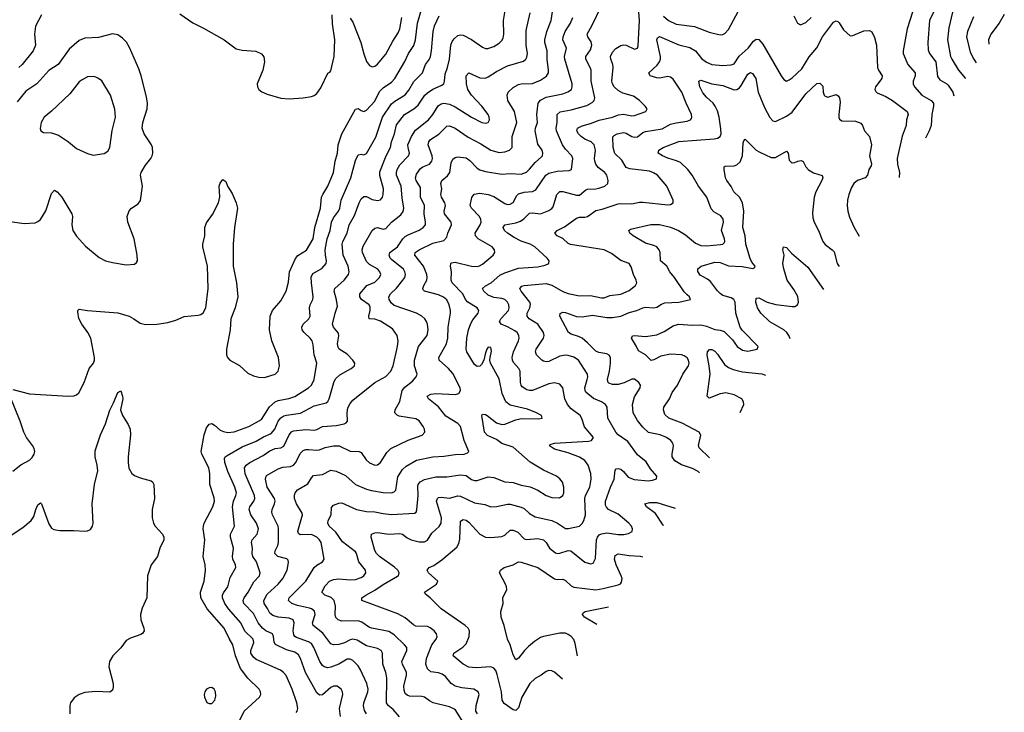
# Model space of a CAD drawing. Header units: inches. Extents: x 1308439 to 1441336, y 959892 to 1036309.
# Tile 13 of 167: x 1351839 to 1358966, y 971321 to 976335. Entities that reach past the tile are written whole.
import ezdxf

# ---------------------------------------------------------------- set-up
doc = ezdxf.new("R2010")
doc.units = ezdxf.units.IN
doc.header["$MEASUREMENT"] = 0
doc.layers.add('B3957', color=7, linetype='Continuous')

msp = doc.modelspace()

# ---------------------------------------------------------------- linework, layer by layer
at = {"layer": 'B3957', "color": 6}
for points, elevation in [([(1358502.6, 976490), (1358423.9, 976330), (1358412.4, 976170), (1358416.4, 976116.4), (1358424.7, 976090), (1358471.7, 976030), (1358484, 975924), (1358500.8, 975900.8), (1358550, 975871.8), (1358560.1, 975860.1), (1358592.7, 975810), (1358602.3, 975784.2)], 2700), ([(1351790, 973657.7), (1351910, 973627.8), (1352190, 973610.1), (1352230, 973612.3), (1352250, 973620.1), (1352265.8, 973634.2), (1352304.8, 973710), (1352341, 973810), (1352371.7, 973850), (1352379.1, 973870), (1352379.5, 973890), (1352354.2, 974030), (1352331.8, 974070), (1352288.4, 974130), (1352267.6, 974172.4), (1352258.4, 974221.6), (1352259.1, 974230), (1352270, 974240.5), (1352330.6, 974230.6), (1352550, 974212.9), (1352630, 974188.8), (1352666, 974170), (1352710, 974137.6), (1352750, 974128.8), (1352830.7, 974130.7), (1352910, 974142.4), (1352970, 974160.1), (1353030, 974185.6), (1353130, 974197.1), (1353150, 974201.7), (1353167.3, 974212.7), (1353185.8, 974250), (1353201.9, 974390), (1353197.5, 974550), (1353164.5, 974690), (1353163.9, 974710), (1353177.8, 974770), (1353179.1, 974830), (1353190, 974864.9), (1353234.4, 974925.6), (1353277.7, 975010), (1353286.8, 975053.2), (1353283.5, 975130), (1353290, 975150.8), (1353310, 975178), (1353330, 975164.9), (1353343.2, 975130), (1353376, 975076), (1353404.7, 975010), (1353414.3, 974970), (1353393.4, 974830), (1353383.5, 974710), (1353385, 974550), (1353409, 974430), (1353417.8, 974330), (1353397.6, 974250), (1353368.2, 974170), (1353362.1, 974090), (1353334.8, 973950), (1353335.2, 973910), (1353343.2, 973890), (1353359.5, 973870), (1353430, 973831.8), (1353490, 973777.1), (1353530, 973757.6), (1353570, 973746.4), (1353610, 973746), (1353686.9, 973770), (1353709.8, 973790), (1353718.4, 973830), (1353711.4, 973890), (1353664.6, 974010), (1353647.4, 974090), (1353651.2, 974190), (1353669.2, 974230.8), (1353730, 974300.4), (1353768, 974370), (1353783.9, 974436.1), (1353791.9, 974510), (1353834.2, 974605.8), (1353852.4, 974627.6), (1353913.8, 974666.2), (1353961.9, 974750), (1353975.7, 974830), (1354015.2, 974970), (1354024.5, 975050), (1354032.4, 975070), (1354070.3, 975130), (1354110.7, 975230), (1354122.8, 975310), (1354138.3, 975370), (1354143.3, 975430), (1354169.8, 975510), (1354270, 975688.6), (1354290, 975691.4), (1354310, 975676.9), (1354330, 975671.7), (1354350, 975679.3), (1354410, 975745), (1354443.5, 975816.5), (1354470, 975841.9), (1354530, 975883.6), (1354554.5, 975910), (1354627.1, 976032.9), (1354653.4, 976090), (1354692.5, 976147.5), (1354703.7, 976190), (1354719.4, 976310), (1354748.2, 976410)], 3300), ([(1353839.1, 971320.9), (1353847.5, 971330), (1353852.2, 971347.8), (1353844.6, 971390), (1353810, 971489.4), (1353767, 971587), (1353749.4, 971609.4), (1353726.3, 971626.3), (1353550, 971703.7), (1353530, 971719.5), (1353513, 971750), (1353512.1, 971770), (1353534, 971826), (1353529.8, 971850), (1353467.9, 971907.9), (1353439.1, 971970), (1353349.4, 972070), (1353323.8, 972110), (1353307.2, 972150), (1353307.5, 972170), (1353314.7, 972185.3), (1353345.9, 972230), (1353361.8, 972298.2), (1353403.9, 972370), (1353401.8, 972390), (1353382.4, 972430), (1353379.3, 972450), (1353387.1, 972510), (1353364.9, 972590), (1353363.6, 972610), (1353392.6, 972670), (1353378.3, 972810), (1353385.2, 972850), (1353404.3, 972890), (1353408.2, 972910), (1353396.8, 972950), (1353344.3, 973064.3), (1353322.8, 973130), (1353321.8, 973158.2), (1353326, 973170), (1353339.8, 973180.2), (1353450, 973243.5), (1353550, 973284.3), (1353604, 973316), (1353659.4, 973340.6), (1353684.5, 973370), (1353710.8, 973430), (1353730, 973452.5), (1353750, 973466.6), (1353770, 973473.2), (1353872.2, 973487.8), (1353970, 973539.7), (1354057.3, 973562.7), (1354068.4, 973571.6), (1354078.5, 973590), (1354113.9, 973710), (1354125.6, 973734.4), (1354156.6, 973763.4), (1354238.8, 973810), (1354261.8, 973830), (1354265.3, 973850), (1354249.6, 973870), (1354210, 973913.4), (1354152.5, 973950), (1354143.5, 973963.5), (1354139.3, 973990), (1354147.9, 974047.9), (1354145.3, 974065.3), (1354110.6, 974110), (1354104, 974130), (1354121.4, 974210), (1354138.1, 974261.9), (1354132.2, 974307.8), (1354114.7, 974370), (1354119, 974390), (1354187.7, 974450), (1354217.8, 974490), (1354222.8, 974510), (1354215.7, 974550), (1354181, 974630), (1354173.1, 974710), (1354177.7, 974730), (1354209.3, 974790), (1354222.9, 974850), (1354261.9, 974918.1), (1354295.4, 975010), (1354310, 975038.2), (1354330, 975055.9), (1354350, 975055), (1354390, 975033.8), (1354430, 975025.9), (1354450, 975031.2), (1354464.2, 975050), (1354470.7, 975070), (1354472.7, 975110), (1354446.3, 975206.3), (1354446.1, 975233.9), (1354490.8, 975350), (1354524, 975410), (1354530.3, 975450), (1354552.3, 975510), (1354567, 975573), (1354623.2, 975650), (1354690.8, 975689.2), (1354723.1, 975716.9), (1354772, 975788), (1354790, 975806.7), (1354830, 975832.3), (1354890, 975858.5), (1354907.9, 975872.1), (1354914.1, 975890), (1354918.1, 975941.9), (1354936.3, 975990), (1354951, 976050), (1354960.6, 976150), (1354970, 976176.8), (1354983, 976197), (1355010, 976219.8), (1355030, 976225), (1355050, 976222.5), (1355110, 976190.7), (1355190, 976136.7), (1355210, 976127.7), (1355227, 976127), (1355270, 976141.4), (1355310, 976164.3), (1355330, 976183.5), (1355339.3, 976200.7), (1355344.4, 976230), (1355341.7, 976330), (1355357.9, 976430)], 3100), ([(1354350, 971309.2), (1354334.9, 971334.9), (1354327.8, 971367.8), (1354330.1, 971390), (1354359.9, 971470), (1354361.6, 971490), (1354350.7, 971530), (1354306.9, 971630), (1354290, 971659), (1354250, 971697), (1354230, 971705.9), (1354210, 971705.8), (1354150, 971670.5), (1354090, 971647.5), (1354070, 971643.2), (1354042.7, 971650), (1354030, 971659.5), (1354010.2, 971690.2), (1353968.4, 971790), (1353950, 971818.5), (1353930, 971832.5), (1353843.1, 971863.1), (1353830.4, 971870.4), (1353822, 971882), (1353817.4, 971910), (1353826.2, 971970), (1353818.6, 971990), (1353790, 972003.5), (1353710, 972009.6), (1353670, 972021), (1353650, 972038.8), (1353633.6, 972073.6), (1353609.3, 972110), (1353606.7, 972130), (1353630, 972177.4), (1353710.7, 972250), (1353742.9, 972290), (1353773.8, 972350), (1353785.3, 972405.3), (1353781.8, 972421.8), (1353773.6, 972433.6), (1353708.1, 972448.1), (1353684.5, 972470), (1353687.1, 972490), (1353707.9, 972530), (1353712.8, 972550), (1353713, 972650), (1353709, 972670), (1353667.8, 972750), (1353664.3, 972770), (1353666.1, 972790), (1353683.8, 972830), (1353687.7, 972850), (1353682, 972870), (1353630.1, 972950), (1353618.2, 973010), (1353621.9, 973030), (1353630, 973039), (1353710, 973083.7), (1353744.4, 973095.6), (1353799.8, 973100.2), (1353821.8, 973110), (1353838, 973130), (1353870, 973195.8), (1353890, 973216.5), (1353910, 973223.9), (1353930, 973224.8), (1353990, 973218.1), (1354010, 973221.1), (1354050, 973239.4), (1354110, 973250.7), (1354150.3, 973250.3), (1354230, 973211.9), (1354296, 973210), (1354310, 973202.9), (1354347.1, 973150), (1354370, 973127.4), (1354410, 973109.8), (1354430, 973112.9), (1354450, 973130.1), (1354497.1, 973202.9), (1354526.5, 973230), (1354650, 973291.3), (1354752.6, 973327.4), (1354770.6, 973350), (1354768.2, 973370), (1354759.4, 973390), (1354730, 973432.3), (1354705.4, 973445.4), (1354586.2, 973466.2), (1354572.1, 973472.1), (1354553.3, 973490), (1354555.6, 973510), (1354589.4, 973570.6), (1354608.5, 973651.5), (1354626.1, 973673.9), (1354681.1, 973718.9), (1354709.3, 973750), (1354715.5, 973770), (1354695.6, 973830), (1354696.8, 973870), (1354726.8, 973970), (1354787.8, 974050), (1354795.2, 974090), (1354790.5, 974130), (1354783.5, 974150), (1354770.4, 974170.4), (1354749.5, 974189.5), (1354710.9, 974210), (1354550, 974266.4), (1354530, 974282.3), (1354513.5, 974310), (1354511.3, 974330), (1354523.4, 974350), (1354567.2, 974392.8), (1354612.6, 974450), (1354626.4, 974470), (1354631.1, 974490), (1354627.8, 974510), (1354616.5, 974530), (1354530, 974600), (1354520.5, 974610), (1354513.5, 974630), (1354518.6, 974650), (1354573.4, 974690), (1354612.2, 974747.8), (1354630, 974766.3), (1354650, 974778.8), (1354730, 974811.8), (1354759.4, 974830), (1354776.4, 974850), (1354777.4, 974870), (1354767, 974930), (1354768.3, 974990), (1354739.6, 975050), (1354739.3, 975119.3), (1354709.6, 975170), (1354703.3, 975190), (1354710, 975216.8), (1354741.1, 975258.9), (1354757.2, 975270), (1354805.6, 975290), (1354823.3, 975310), (1354826.9, 975330), (1354824.5, 975350), (1354795.1, 975430), (1354800.9, 975450), (1354812.9, 975467.1), (1354873.5, 975506.5), (1354930, 975563.3), (1354950, 975566.6), (1354990, 975549.6), (1355084.1, 975484.1), (1355177.7, 975437.7), (1355250, 975389.9), (1355310, 975373.3), (1355350, 975378.2), (1355385.5, 975390), (1355403, 975410), (1355403, 975490), (1355437.1, 975590), (1355419.8, 975670), (1355371.7, 975750), (1355368.7, 975790), (1355374.1, 975810), (1355410, 975844.9), (1355450, 975866.9), (1355470, 975871.5), (1355550, 975874.2), (1355610, 975898), (1355653.4, 975926.6), (1355666.3, 975950), (1355667.9, 975970), (1355656.6, 976050), (1355657.4, 976110), (1355641.1, 976170), (1355641, 976190), (1355655.4, 976250), (1355685.1, 976330), (1355698.1, 976410)], 2900), ([(1355060.1, 971230), (1354990, 971342.3), (1354950, 971362.2), (1354830.8, 971390.8), (1354804.1, 971404.1), (1354770, 971430.7), (1354750, 971436), (1354659.4, 971439.4), (1354644.3, 971444.3), (1354630, 971457.2), (1354621.4, 971481.4), (1354618.9, 971510), (1354639.5, 971590), (1354638.5, 971610), (1354610.1, 971670), (1354606.1, 971690), (1354641.7, 971770), (1354640.6, 971790), (1354625.4, 971810), (1354550, 971882.3), (1354510, 971907.1), (1354387.6, 971930), (1354370, 971936.5), (1354314.6, 971974.6), (1354290, 971983.9), (1354170, 971980.7), (1354143.1, 971990), (1354126.7, 972006.7), (1354122.4, 972030), (1354124.1, 972090), (1354114, 972130), (1354092.5, 972152.5), (1354048.5, 972170), (1354026.7, 972190), (1354050, 972235.8), (1354081.3, 972270), (1354110, 972283.7), (1354150, 972288.1), (1354230, 972280.3), (1354270, 972281.6), (1354310, 972296.5), (1354329.7, 972310), (1354343.6, 972330), (1354340.9, 972350), (1354294.6, 972410), (1354277.7, 972470), (1354270, 972482.6), (1354176.3, 972556.3), (1354126.5, 972626.5), (1354078.7, 972670), (1354068.1, 972690), (1354072.8, 972710), (1354093.2, 972750), (1354096.3, 972803.7), (1354110, 972820.6), (1354150, 972836.3), (1354170, 972837.7), (1354276.9, 972790), (1354350, 972774.8), (1354410, 972772.6), (1354470, 972759.7), (1354530, 972753.8), (1354696.8, 972763.2), (1354709.6, 972770.4), (1354713.4, 972786.6), (1354724, 972890), (1354721.8, 972958.2), (1354723.4, 972970), (1354736.6, 972990), (1354770, 973006), (1354850, 973025.8), (1354930, 973025.9), (1355030, 973041.5), (1355070, 973036.6), (1355110, 973007.3), (1355130, 972999.5), (1355150, 972999.6), (1355230, 973025), (1355270, 973021.2), (1355350, 972990.5), (1355410, 972984.7), (1355470, 972964.9), (1355534.2, 972954.2), (1355590.6, 972930.6), (1355650, 972889.8), (1355690, 972876.3), (1355746.2, 972873.8), (1355770.5, 972890), (1355776.9, 972910), (1355778.8, 972950), (1355767.9, 972987.9), (1355750, 973011.5), (1355724.7, 973030), (1355630, 973073.8), (1355532.9, 973132.9), (1355410, 973240.7), (1355328.4, 973268.4), (1355290, 973295.3), (1355225.7, 973325.7), (1355204.4, 973350), (1355185, 973470), (1355190, 973479.1), (1355210, 973477.9), (1355223.4, 973470), (1355290, 973416), (1355330, 973405.4), (1355350, 973408), (1355430, 973438.9), (1355470, 973448.6), (1355595.2, 973444.8), (1355621.8, 973450), (1355616.5, 973470), (1355579.8, 973490), (1355514.8, 973514.8), (1355390, 973543.8), (1355357.3, 973570), (1355331.2, 973630), (1355310, 973735.8), (1355247.1, 973850), (1355242.1, 973870), (1355243.5, 973890), (1355254.8, 973934.8), (1355250, 973962.3), (1355230, 973963.6), (1355221.3, 973950), (1355210, 973923.5), (1355199.7, 973870), (1355181.8, 973838.2), (1355170, 973826.7), (1355150, 973824.6), (1355130, 973839.5), (1355110.6, 973870), (1355075.3, 973930), (1355070, 973950), (1355074.9, 974030), (1355087.2, 974090), (1355103.5, 974136.5), (1355117.8, 974162.2), (1355158.1, 974210), (1355162.9, 974230), (1355150.8, 974250), (1355081.6, 974290), (1355066.1, 974310), (1355046.5, 974350), (1354969.7, 974430), (1354962.7, 974450), (1354964.3, 974510), (1354956.6, 974550), (1354960.7, 974570), (1354965.7, 974574.3), (1354990, 974579.2), (1355110, 974551.4), (1355150, 974549.3), (1355166.5, 974553.5), (1355190, 974566.1), (1355266.9, 974630), (1355278, 974650), (1355275.2, 974670), (1355258.7, 974690), (1355157.9, 974750), (1355137.1, 974770), (1355137, 974790), (1355172.7, 974850), (1355178.6, 974870), (1355176.9, 974890), (1355168.1, 974910), (1355109.3, 974970), (1355099.8, 974990), (1355111.5, 975048.5), (1355128, 975072), (1355170, 975079.3), (1355229.9, 975070.1), (1355270, 975055.2), (1355350, 975004.5), (1355370, 974998.5), (1355390, 974999.9), (1355410, 975011.5), (1355438.2, 975061.8), (1355450, 975074.2), (1355490, 975086.9), (1355550, 975092.5), (1355575.7, 975104.3), (1355647.5, 975210), (1355670, 975225.3), (1355730, 975239.4), (1355816.2, 975243.8), (1355833, 975250), (1355842.2, 975330), (1355836.6, 975350), (1355790, 975397.4), (1355768.2, 975428.2), (1355724.8, 975530), (1355721.1, 975550), (1355729.8, 975590), (1355728.8, 975650), (1355750.8, 975669.2), (1355830, 975682.3), (1355945.2, 975714.8), (1355983.4, 975736.6), (1355996.5, 975750), (1356002, 975770), (1355974.7, 975890), (1355974.8, 975970), (1355968.6, 975990), (1355935.9, 976050), (1355937.9, 976070), (1355970, 976116), (1355980.4, 976150), (1355976, 976176), (1355952.4, 976210), (1355946.7, 976230), (1355984, 976296), (1356047.2, 976430)], 2700), ([(1355152.8, 971310), (1355139.6, 971330), (1355142, 971370), (1355165.5, 971450), (1355157.6, 971470), (1355126.5, 971490), (1355038.3, 971498.3), (1354990.8, 971510.8), (1354961.4, 971530), (1354920.2, 971580.2), (1354897.8, 971597.8), (1354870, 971607.4), (1354814.7, 971614.7), (1354790, 971636.4), (1354777.7, 971670), (1354784.4, 971710), (1354822.5, 971810), (1354852.8, 971850), (1354861.4, 971870), (1354856, 971890), (1354839, 971910), (1354810, 971933.5), (1354790, 971942.6), (1354706, 971946), (1354690, 971954.4), (1354630, 972006), (1354575, 972035), (1354316.6, 972130), (1354315.8, 972150), (1354343.9, 972170), (1354410, 972205.2), (1354470, 972247), (1354574.1, 972305.9), (1354580.2, 972310), (1354586.5, 972330), (1354575.4, 972350), (1354553, 972373), (1354442.6, 972450), (1354422.2, 972470), (1354410, 972492.3), (1354382.7, 972590), (1354384.8, 972610), (1354410, 972620.9), (1354430, 972622.7), (1354510, 972610), (1354590, 972617), (1354610, 972610.6), (1354644.4, 972584.4), (1354672.7, 972570), (1354730, 972555.3), (1354770, 972555.9), (1354791.8, 972568.2), (1354822.8, 972617.2), (1354874.5, 972665.5), (1354889.2, 972690.8), (1354892.7, 972730), (1354855.9, 972850), (1354863, 972870), (1354870, 972875.6), (1354890, 972879.2), (1354950, 972872.5), (1355010, 972889.4), (1355030, 972885.8), (1355130, 972838.1), (1355205.7, 972825.7), (1355250, 972809), (1355290, 972810.1), (1355370, 972829), (1355390, 972827.9), (1355470, 972806), (1355490, 972796.4), (1355530, 972760.2), (1355570, 972735.5), (1355690, 972710.2), (1355732.7, 972690), (1355790, 972653), (1355812.3, 972652.3), (1355890, 972668.7), (1355910, 972687.9), (1355922.8, 972710), (1355934.7, 972750), (1355930.3, 972870), (1355934.9, 972890), (1355966.2, 972950), (1355976.1, 973010), (1355973.4, 973050), (1355954.9, 973110), (1355930, 973143.2), (1355890, 973168.2), (1355810, 973200.3), (1355710, 973226.9), (1355673.6, 973250), (1355678.9, 973261.1), (1355709.3, 973270), (1355955.2, 973284.8), (1355977.7, 973290), (1355991.5, 973310), (1355928.1, 973388.1), (1355909, 973449), (1355896.4, 973470), (1355830, 973518.6), (1355805.5, 973550), (1355786, 973590), (1355771, 973671), (1355750, 973697.9), (1355710, 973706.1), (1355670, 973700), (1355550, 973651.3), (1355530, 973650.1), (1355510, 973655.4), (1355476.5, 973676.5), (1355467.8, 973690), (1355463.8, 973710), (1355461.1, 973790), (1355451.8, 973810), (1355413.6, 973853.6), (1355405.4, 973870), (1355403.4, 973890), (1355413, 973930), (1355448.5, 974010), (1355453.2, 974030), (1355451.7, 974050), (1355439.3, 974070), (1355423, 974083), (1355370, 974112.4), (1355325.1, 974130), (1355312.1, 974150), (1355322.6, 974170), (1355377.8, 974230), (1355382.7, 974250), (1355379.2, 974270), (1355369.3, 974290), (1355349.5, 974309.5), (1355330, 974316.8), (1355270, 974324.2), (1355230, 974342.2), (1355198.4, 974370), (1355189.9, 974390), (1355210.9, 974409.1), (1355252.9, 974430), (1355315, 974485), (1355350, 974503.3), (1355450, 974537), (1355590, 974545), (1355642.1, 974557.9), (1355668.5, 974571.5), (1355670.9, 974590), (1355658.1, 974610), (1355568.1, 974690), (1355535.1, 974710), (1355470, 974733.2), (1355417.8, 974757.8), (1355369.9, 974790), (1355347.7, 974810), (1355339.5, 974830), (1355350.2, 974849.8), (1355430, 974864.5), (1355463.1, 974876.9), (1355487.2, 974892.8), (1355530, 974933.7), (1355550, 974936), (1355610, 974930.2), (1355670, 974953.3), (1355691.8, 974968.2), (1355700.3, 974979.7), (1355726.2, 975070), (1355749.5, 975090.5), (1355770, 975091), (1355870, 975063.9), (1355890, 975066.1), (1355936, 975104), (1355950, 975109.4), (1356009.5, 975110.5), (1356030, 975115.7), (1356075.6, 975130), (1356096, 975150), (1356099.6, 975170), (1356090, 975210), (1356075.7, 975230), (1356025.9, 975265.9), (1356008.3, 975290), (1356001.3, 975310), (1356000.7, 975330), (1356006.3, 975390), (1355996.3, 975430), (1355975, 975450), (1355930, 975471), (1355903.7, 975490), (1355884.5, 975510), (1355872.9, 975530), (1355875.7, 975550), (1355910, 975567), (1355970, 975583.2), (1356032.6, 975607.4), (1356130, 975629.5), (1356173.7, 975646.3), (1356210, 975650.8), (1356270, 975639.5), (1356290, 975640.9), (1356372.5, 975670), (1356380.1, 975690), (1356367.6, 975710), (1356326.1, 975750), (1356281.8, 975781.8), (1356203.9, 975803.9), (1356170, 975821.7), (1356142, 975850), (1356130, 975869.9), (1356125, 975890), (1356134.5, 975990), (1356131.7, 976011.7), (1356117.4, 976050), (1356116.4, 976070), (1356130, 976100.1), (1356153.9, 976126.1), (1356190, 976148.9), (1356210, 976153.7), (1356230, 976151.1), (1356290, 976121.5), (1356310, 976129.6), (1356315, 976145), (1356325.1, 976330), (1356320.8, 976390)], 2600), ([(1356500.3, 976360.3), (1356534.8, 976330), (1356590, 976303.3), (1356724.8, 976284.8), (1356830, 976245.2), (1356910, 976225.6), (1356930, 976228.4), (1356944.1, 976235.9), (1356970, 976263.7), (1357058.6, 976430)], 2600), ([(1358301.8, 976390), (1358263.7, 976270), (1358234.5, 976110), (1358235.3, 976090), (1358267.1, 976010), (1358321.1, 975950), (1358320.5, 975930), (1358305.6, 975890), (1358307.2, 975870), (1358315.8, 975850), (1358369.8, 975790), (1358436.9, 975750), (1358452.8, 975730), (1358454.2, 975710), (1358441.4, 975650), (1358436.8, 975570), (1358422.3, 975530), (1358396, 975478.1)], 2600), ([(1358590.7, 976390), (1358563.8, 976276.2), (1358555.5, 976190), (1358578, 976070), (1358585.6, 976050), (1358634.1, 975970), (1358686.1, 975908.5)], 2800), ([(1351996, 976370), (1351952.8, 976287.2), (1351945.2, 976230), (1351954, 976150), (1351935.2, 976110), (1351856.4, 976010), (1351833.1, 975990)], 3300), ([(1352997.3, 976377.3), (1353091.8, 976311.8), (1353170, 976275.1), (1353317.9, 976190), (1353405.1, 976125.1), (1353450, 976113.9), (1353547.6, 976107.6), (1353590, 976088.1), (1353605.6, 976065.6), (1353609.7, 976029.7), (1353597.6, 975970), (1353558.9, 975870), (1353560.3, 975850), (1353570, 975829.6), (1353592.6, 975812.6), (1353630, 975795.8), (1353730, 975767.3), (1353790, 975761.5), (1353890, 975769.6), (1353950, 975778.7), (1353970, 975785.8), (1353990, 975799.8), (1354018.7, 975841.3), (1354070, 975948.9), (1354084.6, 975955.4), (1354090, 975964), (1354114.7, 976070), (1354120.8, 976190), (1354104.2, 976304.2), (1354100.9, 976370)], 3400), ([(1353410, 971221.8), (1353463.8, 971330), (1353575, 971430), (1353583.5, 971450), (1353582.1, 971470), (1353571.2, 971490), (1353490, 971568.4), (1353437.5, 971637.5), (1353400.8, 971730), (1353382, 971810), (1353354.9, 971854.9), (1353319.9, 971930), (1353195.8, 972070), (1353150.3, 972150), (1353148.2, 972190), (1353174, 972270), (1353184.1, 972350), (1353180.6, 972390), (1353166.2, 972450), (1353177.8, 972570), (1353166.9, 972650), (1353168.6, 972670), (1353174.5, 972690), (1353235.9, 972810), (1353247.9, 972850), (1353246.6, 972873.4), (1353214.3, 972970), (1353214.4, 973050), (1353206.6, 973090), (1353157.3, 973190), (1353153.1, 973210), (1353173.4, 973330), (1353190, 973380.8), (1353210, 973407), (1353230, 973412.5), (1353250, 973401), (1353290, 973364.7), (1353313, 973353), (1353346.5, 973346.5), (1353390, 973351.8), (1353497.7, 973390), (1353590, 973441.1), (1353646.9, 973533.1), (1353687.6, 973570), (1353710, 973579.1), (1353786.7, 973593.3), (1353830, 973606.6), (1353930, 973670), (1353952.1, 973690), (1353969.5, 973730), (1353989.4, 973850), (1353969.9, 973910.1), (1353962.6, 973982.6), (1353955.1, 974010), (1353941.4, 974030), (1353897.3, 974070), (1353883.9, 974090), (1353881.6, 974110), (1353891.9, 974130), (1353931.2, 974168.8), (1353940.2, 974190), (1353935.9, 974250), (1353940.4, 974270), (1353961.1, 974310), (1353964.3, 974330), (1353950.8, 974430), (1353949.7, 974470.3), (1353961.8, 974498.2), (1354024.9, 974535.1), (1354056.7, 974570), (1354059.8, 974590), (1354051.6, 974631.6), (1354051, 974670), (1354064.5, 974750), (1354085.8, 974810), (1354097, 974870), (1354110, 974901.1), (1354146.7, 974950), (1354156, 974970), (1354164.6, 975030), (1354236.2, 975190), (1354270, 975316.5), (1354290, 975356.4), (1354310, 975361.7), (1354330, 975356.5), (1354350, 975365.9), (1354416.2, 975483.8), (1354465.7, 975630), (1354530, 975725.8), (1354554.3, 975745.7), (1354630, 975791.1), (1354655.8, 975824.2), (1354691.4, 975888.6), (1354754.5, 975950), (1354776.9, 976010), (1354804.1, 976050), (1354811.9, 976070), (1354820.1, 976110), (1354832.6, 976250), (1354840.9, 976290), (1354876.1, 976363.9)], 3200), ([(1354159.9, 971290), (1354154.4, 971350), (1354177.3, 971450), (1354174.9, 971470), (1354165, 971490), (1354137.4, 971510), (1354110, 971511.4), (1354090, 971501.4), (1354030, 971448), (1354010, 971446.1), (1353990, 971461.4), (1353908.3, 971610), (1353871.8, 971711.8), (1353857, 971737), (1353830, 971756.2), (1353770, 971774.3), (1353691.6, 971811.6), (1353680.1, 971830), (1353676.4, 971870), (1353669.6, 971889.6), (1353619.3, 971910), (1353595.6, 971930), (1353564, 971970), (1353530, 972036.6), (1353461, 972110), (1353456.1, 972130), (1353462.7, 972150), (1353491.4, 972190), (1353534.4, 972265.6), (1353573.9, 972310), (1353580.4, 972330), (1353552.8, 972410), (1353526.1, 972450), (1353520.7, 972470), (1353524.3, 972510), (1353516.2, 972550), (1353522.1, 972570), (1353557.7, 972610), (1353568, 972650), (1353552, 972690), (1353511.4, 972750), (1353500.3, 972790), (1353505.1, 972810), (1353534, 972850), (1353541.1, 972870), (1353539, 972890), (1353470, 973047.4), (1353465.6, 973090), (1353477.6, 973110), (1353505, 973130), (1353600.5, 973179.5), (1353650, 973213.3), (1353689, 973230), (1353730, 973236.6), (1353750, 973248.6), (1353790.3, 973330), (1353807.4, 973352.6), (1353820.6, 973359.4), (1353910, 973368.3), (1353970, 973362.7), (1353990, 973368.3), (1354030, 973389.5), (1354130, 973398), (1354187.8, 973410), (1354202, 973418), (1354211.5, 973430), (1354208.6, 973490), (1354215.2, 973524.8), (1354230, 973556.5), (1354250, 973581.8), (1354409.5, 973710), (1354490, 973752.4), (1354526.5, 973790), (1354542.2, 973830), (1354573.6, 973970), (1354577.8, 974010), (1354570.2, 974050), (1354536.4, 974096.4), (1354450, 974153.4), (1354410, 974167.7), (1354369.4, 974170), (1354364.9, 974190), (1354376.9, 974230), (1354375.4, 974255.4), (1354368.5, 974270), (1354313.7, 974310), (1354299.8, 974330), (1354301.8, 974350), (1354340.9, 974399.1), (1354352.5, 974410), (1354410, 974435.5), (1354443.8, 974470), (1354452.2, 974490), (1354446.8, 974510), (1354430.7, 974530), (1354370, 974563.6), (1354350, 974585), (1354320, 974650), (1354318.5, 974670), (1354324.6, 974695.4), (1354390.6, 974810), (1354410, 974825.4), (1354430, 974830.3), (1354470, 974817.8), (1354490, 974823.9), (1354530, 974870.7), (1354597.8, 974922.2), (1354613.8, 974946.2), (1354618.6, 974970), (1354606.2, 975046.2), (1354600.7, 975130), (1354566.7, 975210), (1354566.2, 975230), (1354571.5, 975250), (1354590, 975285.2), (1354652.5, 975350), (1354660.8, 975370), (1354649.8, 975410), (1354649.2, 975430), (1354674.4, 975490), (1354703.3, 975536.7), (1354799, 975610), (1354830, 975650), (1354867.8, 975712.2), (1354890, 975726.9), (1354910, 975730.9), (1354950, 975722.7), (1354990, 975705.1), (1355110, 975630.2), (1355184.1, 975590), (1355210, 975585.1), (1355229, 975591), (1355238.9, 975610), (1355238.3, 975630), (1355230.7, 975650), (1355185.3, 975710), (1355108.3, 975788.3), (1355083.2, 975830), (1355072.5, 975870), (1355071.8, 975930), (1355090, 975950.7), (1355170, 975915.3), (1355210, 975912.4), (1355230, 975920.8), (1355290, 975960.3), (1355370, 976000.2), (1355485, 976035), (1355503.1, 976050), (1355510, 976064.4), (1355513.6, 976090), (1355504.1, 976150), (1355503.9, 976256.1), (1355535, 976385)], 3000), ([(1354587.7, 971287.7), (1354541.1, 971341.1), (1354506.1, 971370), (1354493.1, 971390), (1354497.5, 971570), (1354489.8, 971610), (1354468.4, 971670), (1354465.7, 971750), (1354455, 971770), (1354430, 971783.8), (1354350, 971802.6), (1354282.6, 971842.6), (1354251.2, 971851.2), (1354230, 971846.2), (1354190, 971825.5), (1354150, 971811.6), (1354110, 971808.9), (1354090, 971816.5), (1354033.5, 971893.5), (1353961.9, 971950), (1353958.2, 971970), (1353978.5, 972030), (1353972.9, 972052.9), (1353950.9, 972070), (1353935.5, 972075.5), (1353850, 972094), (1353808.1, 972108.1), (1353783.8, 972130), (1353789.4, 972150), (1353909, 972271), (1353969.5, 972370.5), (1353990, 972387.1), (1354031.5, 972410), (1354043.5, 972430), (1354020.8, 972550), (1354009.2, 972570), (1353990, 972589.8), (1353950, 972608.4), (1353870, 972606.9), (1353856.3, 972616.3), (1353852.4, 972632.4), (1353885, 972750), (1353883.7, 972763.7), (1353841.5, 972830), (1353827.2, 972870), (1353827, 972893), (1353832.8, 972910), (1353849.2, 972930.8), (1353924.5, 972975.5), (1353950, 973019.7), (1353964.9, 973035.1), (1354030, 973042.1), (1354090, 973074.1), (1354130, 973066.1), (1354196.8, 973036.8), (1354270, 972970.9), (1354350, 972936.3), (1354386, 972926), (1354470, 972912.7), (1354530.3, 972909.7), (1354550, 972916.7), (1354562.3, 972930), (1354574.9, 973025.1), (1354610, 973079.1), (1354636, 973104), (1354710, 973145.6), (1354830, 973170.7), (1354910, 973176), (1354990, 973188.3), (1355055.8, 973190), (1355081, 973199), (1355090.5, 973209.5), (1355056.8, 973290), (1355030, 973390.3), (1355010, 973411.8), (1354924.4, 973464.4), (1354870, 973531.9), (1354797.9, 973590), (1354787.6, 973610), (1354814.9, 973625.1), (1354850, 973629.2), (1354990, 973621.1), (1355017, 973630), (1355030.5, 973650), (1355027.4, 973670), (1354973.6, 973773.6), (1354943.4, 973810), (1354876.3, 973870), (1354873.1, 973890), (1354927.4, 973990), (1354939.2, 974030), (1354941.4, 974110), (1354956.7, 974210), (1354957.1, 974230), (1354948.5, 974270), (1354930, 974306.6), (1354907.8, 974327.8), (1354870, 974343.4), (1354770, 974369.4), (1354760.6, 974380.6), (1354756, 974390), (1354763.1, 974410), (1354785.6, 974450), (1354788.3, 974470), (1354784.8, 974490), (1354762, 974550), (1354700.1, 974630), (1354701.2, 974650), (1354729.9, 974670), (1354830, 974718.7), (1354910, 974737.8), (1354930, 974760.1), (1354938.3, 974790), (1354965, 974850), (1354962.5, 974870), (1354913, 974930), (1354912.4, 974950), (1354921, 974990), (1354917.1, 975010), (1354891.5, 975050), (1354888.1, 975070), (1354895.4, 975110), (1354888, 975150), (1354893.4, 975170), (1354935.3, 975204.7), (1354951.7, 975228.3), (1354962.1, 975297.9), (1354974.8, 975325.2), (1354990, 975336.9), (1355010, 975341.6), (1355070, 975334.3), (1355096.9, 975316.9), (1355150, 975259.9), (1355170, 975247.7), (1355210, 975237.3), (1355330, 975218.1), (1355390, 975222.3), (1355470, 975217.7), (1355508.1, 975231.9), (1355530, 975252.2), (1355570, 975302.3), (1355617, 975343), (1355622.8, 975350), (1355626.9, 975370), (1355620.8, 975390), (1355590, 975433.6), (1355570, 975530), (1355572.6, 975550), (1355587.3, 975590), (1355581.3, 975650), (1355592.1, 975730), (1355610, 975753.5), (1355650, 975775.2), (1355770, 975798.9), (1355807.7, 975812.3), (1355832.1, 975830), (1355838.3, 975850), (1355837, 975870), (1355784.2, 976050), (1355783.4, 976070), (1355796.7, 976130), (1355770.6, 976190), (1355771.9, 976210), (1355788.6, 976250), (1355825.3, 976310), (1355843.5, 976350)], 2800), ([(1354230, 976346), (1354250, 976316.8), (1354308.2, 976170), (1354330, 976087.6), (1354350, 976032.4), (1354370, 976002.6), (1354390, 975993.4), (1354410, 975998.3), (1354430, 976012.8), (1354490, 976085), (1354540.2, 976179.8), (1354578.7, 976241.3), (1354590, 976269.6), (1354605.7, 976350)], 3400), ([(1355768.8, 971560.6), (1355710, 971611.6), (1355690, 971622.8), (1355670, 971625), (1355650, 971617.1), (1355613.3, 971590), (1355570, 971567.2), (1355532.8, 971530), (1355474.8, 971430), (1355450, 971352.9), (1355430, 971335), (1355410, 971338.6), (1355344.8, 971384.8), (1355332, 971410), (1355327, 971470), (1355296.3, 971596.3), (1355285, 971625), (1355270, 971641.9), (1355249.4, 971649.4), (1355142.6, 971642.6), (1355090, 971649), (1355050, 971668.8), (1354976.3, 971730), (1354982.2, 971750), (1355047.2, 971792.8), (1355070, 971817.4), (1355092.1, 971870), (1355094.4, 971910), (1355084.7, 971930), (1355062.8, 971950), (1354888.9, 972070), (1354809, 972149), (1354775.5, 972175.5), (1354768, 972190), (1354856.9, 972250), (1354864.5, 972270), (1354797.7, 972330), (1354787.3, 972350), (1354803.4, 972370), (1354836.4, 972383.6), (1354895.7, 972424.3), (1355002.4, 972517.6), (1355016.7, 972543.3), (1355024.9, 972575.1), (1355030, 972706), (1355050, 972718.3), (1355070, 972711.5), (1355090, 972697), (1355170, 972610.4), (1355210, 972588.6), (1355250, 972586.2), (1355330, 972594.5), (1355350, 972604.2), (1355390, 972640.6), (1355410, 972640.8), (1355444.4, 972624.4), (1355490, 972578.1), (1355510, 972573.4), (1355590, 972580.2), (1355630.3, 972570.3), (1355649.4, 972550), (1355672.8, 972510), (1355716.6, 972476.6), (1355730, 972471.4), (1355750, 972472.3), (1355810, 972493.2), (1355829.6, 972489.6), (1355930, 972407.5), (1355970, 972396.3), (1355990, 972402), (1356006.1, 972433.9), (1356013.3, 972570), (1356021.1, 972590), (1356034.7, 972605.3), (1356050, 972613.7), (1356090, 972620.4), (1356171.3, 972608.7), (1356211.8, 972608.2), (1356245.2, 972614.8), (1356272.3, 972630), (1356275.9, 972650), (1356267.1, 972670), (1356247.2, 972690), (1356170, 972754.6), (1356101.3, 972790), (1356085.8, 972805.8), (1356079.9, 972819.9), (1356080.4, 972850), (1356115.2, 972950), (1356142.6, 973010), (1356150, 973074.5), (1356157.1, 973082.9), (1356170, 973087.1), (1356190, 973081.3), (1356210, 973065.5), (1356244, 973024), (1356287, 973007), (1356390, 972996.9), (1356419.2, 973000.8), (1356448.5, 973011.5), (1356451.2, 973030), (1356404, 973084), (1356373.9, 973133.9), (1356310, 973184.5), (1356241.8, 973281.8), (1356170.7, 973330), (1356153, 973350), (1356097.2, 973450), (1356091.9, 973530), (1356080.5, 973550), (1356051.4, 973570), (1355993.7, 973593.7), (1355938, 973638), (1355931.2, 973650), (1355929.7, 973670), (1355947.8, 973730), (1355951.4, 973750), (1355949, 973770), (1355883.4, 973870), (1355850, 973893.4), (1355810, 973905.4), (1355790, 973906.3), (1355750, 973898.4), (1355670, 973862), (1355650, 973858.6), (1355630, 973862.2), (1355617.7, 973870), (1355578.8, 973910), (1355572.4, 973930), (1355577.5, 973950), (1355630.2, 974030), (1355635, 974050), (1355631.5, 974070), (1355589.8, 974130), (1355526.6, 974170), (1355512.8, 974190), (1355512.4, 974210), (1355531.6, 974250), (1355535.7, 974275.7), (1355531.8, 974290), (1355467.7, 974370), (1355459.1, 974390), (1355474.7, 974405.3), (1355490, 974411.4), (1355650, 974425.6), (1355690, 974413.4), (1355770, 974368.7), (1355810, 974352.5), (1355890, 974336.8), (1355970, 974338.4), (1356050, 974321.5), (1356070, 974322.7), (1356110, 974337.8), (1356190, 974348.7), (1356250, 974374), (1356295.4, 974410), (1356305.5, 974430), (1356301.5, 974450), (1356283.3, 974490), (1356266.3, 974546.3), (1356250, 974570.3), (1356190, 974591.1), (1356123.6, 974643.6), (1356069.4, 974669.4), (1355827.2, 974707.2), (1355810, 974715.6), (1355770.2, 974750.2), (1355729.2, 974770), (1355713, 974790), (1355728.7, 974810), (1355783.7, 974836.3), (1355870, 974897.8), (1355890, 974904.6), (1355930, 974904.9), (1355950, 974909.7), (1356010, 974954.2), (1356056.3, 974963.7), (1356170, 975001.9), (1356190, 975005.2), (1356270, 975002.1), (1356326.1, 975013.9), (1356350, 975014.6), (1356530, 974996.2), (1356550, 974997.6), (1356569.3, 975010), (1356568.1, 975030), (1356560.5, 975050), (1356523.2, 975130), (1356457, 975210), (1356427.8, 975227.8), (1356397.7, 975237.7), (1356255.7, 975255.7), (1356230, 975264.7), (1356197.7, 975317.7), (1356146.6, 975366.6), (1356136.1, 975410), (1356133.5, 975486.5), (1356142.3, 975497.7), (1356163.5, 975510), (1356210, 975518.9), (1356230, 975513.9), (1356270, 975490.8), (1356290, 975484.3), (1356310, 975488.2), (1356350, 975517.7), (1356370, 975526.5), (1356490, 975544.4), (1356550, 975578.6), (1356590, 975589), (1356670, 975599.9), (1356695.7, 975610), (1356701, 975619), (1356705.2, 975630), (1356701.6, 975650), (1356662.4, 975730), (1356632.2, 975810), (1356570, 975904.9), (1356550, 975920.3), (1356530, 975923.5), (1356470, 975912.8), (1356450, 975915.1), (1356401.9, 975930), (1356397.9, 975937.9), (1356393.5, 975950), (1356454.3, 976005.7), (1356471, 976030), (1356477.9, 976050), (1356478.5, 976070), (1356450.4, 976189.6), (1356455.3, 976204.7), (1356470, 976213), (1356610, 976153.2), (1356690, 976135.1), (1356730.6, 976110.6), (1356775, 976055), (1356810, 976027.4), (1356850, 976010.8), (1356930, 976003), (1356990, 976008.2), (1357010, 976016.3), (1357047.7, 976072.3), (1357111.2, 976130), (1357150, 976179), (1357170, 976193.1), (1357190, 976192.9), (1357218.2, 976158.2), (1357350, 975929.6), (1357370, 975902.3), (1357390, 975891.3), (1357410, 975899), (1357430, 975914.2), (1357501.2, 975978.8), (1357554.1, 976065.9), (1357609.5, 976130.5), (1357650.3, 976210), (1357730, 976318.3), (1357750, 976327.9), (1357761, 976321), (1357770, 976313.4), (1357802.4, 976262.4), (1357850, 976219.5), (1357870, 976219.9), (1357950, 976254.8), (1357990, 976256), (1358006.5, 976246.5), (1358026.1, 976206.1), (1358040.1, 976150), (1358048.6, 975990), (1358055.8, 975970), (1358082, 975930), (1358079.7, 975910), (1358034.6, 975850), (1358029.8, 975830), (1358035.7, 975815.7), (1358046.4, 975806.4), (1358110, 975780.2), (1358158.1, 975750), (1358263.3, 975670), (1358270.7, 975650), (1358259.5, 975610), (1358256.5, 975570), (1358227.2, 975492.8), (1358192, 975330), (1358193.6, 975290), (1358208, 975230), (1358204.4, 975193.8)], 2500), ([(1357443.5, 976363.5), (1357469.2, 976309.2), (1357490, 976297), (1357530, 976314.4), (1357567.2, 976350)], 2600), ([(1358743.4, 976356.6), (1358700.1, 976250), (1358692.3, 976210), (1358720.4, 976100.4), (1358745.2, 976050), (1358763.5, 976023.3)], 2900), ([(1358966.5, 976373.5), (1358930, 976309.9), (1358868.7, 976230), (1358852.8, 976190), (1358853.5, 976156.9)], 3000), ([(1351770, 974874.5), (1351870, 974860.4), (1351950, 974865.6), (1351970, 974873.6), (1351990.3, 974889.7), (1352027.6, 974952.4), (1352070, 975076.1), (1352090, 975100.2), (1352110, 975088.8), (1352143.3, 975050), (1352215.8, 974930), (1352220.8, 974910), (1352215.8, 974850), (1352223.2, 974810), (1352250, 974768.1), (1352315, 974695), (1352413.4, 974613.4), (1352460.4, 974590), (1352510, 974576.6), (1352610, 974560.1), (1352670, 974566.7), (1352683.6, 974576.4), (1352691.1, 974588.9), (1352688.7, 974630), (1352666.5, 974750), (1352621.9, 974870), (1352616.9, 974910), (1352630, 974951), (1352648.8, 974971.2), (1352697, 975003), (1352713.1, 975026.9), (1352726.4, 975130), (1352713.7, 975210), (1352717.4, 975230), (1352750, 975282.8), (1352787.6, 975330), (1352798.4, 975350), (1352802.7, 975370), (1352800.1, 975410), (1352793.1, 975430), (1352738.9, 975510), (1352725.9, 975550), (1352730.2, 975590), (1352761.8, 975690), (1352762.8, 975730), (1352756.2, 975776.2), (1352718.1, 975930), (1352700.7, 975980.7), (1352634.6, 976134.6), (1352611.7, 976171.7), (1352582.7, 976202.7), (1352550, 976225.2), (1352510, 976232.2), (1352410, 976205.4), (1352310, 976201.5), (1352270, 976185.8), (1352197.5, 976122.5), (1352117.3, 976010), (1352050, 975966.4), (1351962.9, 975870), (1351882.4, 975817.6), (1351819.4, 975740.6)], 3400), ([(1356759.5, 973056.1), (1356750, 973063.9), (1356710, 973085.6), (1356630, 973113.4), (1356582.4, 973142.4), (1356562.3, 973170), (1356561.4, 973190), (1356572.5, 973250), (1356567.5, 973270), (1356551.3, 973290), (1356521.9, 973310), (1356475.9, 973330), (1356390, 973347), (1356350, 973384.9), (1356310, 973434.9), (1356279.4, 973490), (1356274.4, 973550), (1356290, 973604.1), (1356331.5, 973670), (1356332.4, 973690), (1356321.3, 973710), (1356290, 973733.3), (1356270, 973733.3), (1356214, 973706), (1356170, 973695.4), (1356130, 973694.1), (1356104.7, 973704.7), (1356098.8, 973710), (1356093.5, 973730), (1356109.4, 973790), (1356116.2, 973850), (1356115, 973890), (1356106.1, 973906.1), (1356090, 973916.8), (1356030, 973927.2), (1356010, 973935.8), (1355950, 973997.2), (1355910, 974030.1), (1355883, 974043), (1355830, 974058.6), (1355810.5, 974070), (1355749.3, 974190), (1355752.2, 974207.8), (1355770, 974217.4), (1355790, 974214.7), (1355870, 974186.1), (1355910, 974184.5), (1355984.2, 974195.8), (1356090, 974178.4), (1356130, 974179.8), (1356190, 974189.6), (1356250, 974215.4), (1356307, 974230), (1356350, 974249.1), (1356370, 974253.3), (1356430, 974249.8), (1356450, 974254.8), (1356484, 974276), (1356510, 974284.9), (1356610, 974290.8), (1356693.6, 974310), (1356687.4, 974330), (1356670, 974342.4), (1356650, 974366.4), (1356579.5, 974470), (1356544.4, 974510), (1356522.4, 974550), (1356477.2, 974590), (1356476.3, 974650), (1356468.4, 974670), (1356450, 974690.3), (1356430, 974700.3), (1356370, 974716.6), (1356278.8, 974770), (1356255.5, 974790), (1356247.7, 974810), (1356261.4, 974818.6), (1356408.2, 974851.8), (1356470, 974851.7), (1356550, 974833.6), (1356608.6, 974808.6), (1356658.8, 974778.8), (1356730, 974718.3), (1356770, 974700), (1356810, 974698.6), (1356912.4, 974707.6), (1356928.9, 974711.1), (1356939, 974721), (1356943.4, 974730), (1356940.1, 974750), (1356920, 974810), (1356933, 974870), (1356931.4, 974891.4), (1356914.3, 974914.3), (1356864.2, 974944.2), (1356844.9, 974964.9), (1356811.8, 975050), (1356751.5, 975130), (1356707.3, 975210), (1356675.2, 975250), (1356621.6, 975301.6), (1356594.5, 975314.5), (1356530, 975332.8), (1356491.3, 975350), (1356461.8, 975370), (1356466.5, 975390), (1356497.6, 975410), (1356610, 975452.9), (1356866.8, 975473.2), (1356890, 975478), (1356909.6, 975490.4), (1356916, 975510), (1356915.3, 975544.7), (1356902.4, 975630), (1356890, 975674.9), (1356873.3, 975710), (1356857.8, 975730), (1356810, 975773.4), (1356784.7, 975804.7), (1356762.8, 975850), (1356754.5, 975890), (1356770, 975898.1), (1356850, 975870.2), (1356930, 975858.7), (1357010, 975828.7), (1357030, 975828.8), (1357050, 975842.8), (1357061.8, 975858.2), (1357110, 975940.5), (1357130, 975952), (1357144.7, 975944.7), (1357166.9, 975910), (1357184.6, 975810), (1357230, 975699.6), (1357270, 975626.2), (1357290, 975603.4), (1357310, 975598.8), (1357390, 975636.6), (1357430, 975666.7), (1357530, 975799.5), (1357610, 975873.6), (1357630, 975874.6), (1357653.6, 975853.6), (1357654.2, 975810), (1357661.5, 975790), (1357670, 975781.2), (1357690, 975775.6), (1357750, 975794.6), (1357764.3, 975784.3), (1357773.2, 975770), (1357778.3, 975738.3), (1357767.6, 975650), (1357768.2, 975628.2), (1357774, 975614), (1357790, 975603.8), (1357890, 975600.2), (1357926.9, 975586.9), (1357939.7, 975570), (1357954.4, 975530), (1357990.6, 975490), (1358005.6, 975430), (1357990.9, 975350), (1358004.5, 975290), (1358002.9, 975277.1), (1357986.4, 975250), (1357976.7, 975210), (1357958.8, 975190), (1357903.4, 975170), (1357877.8, 975150), (1357859.9, 975120.1), (1357841.2, 975070), (1357832.1, 975030), (1357829.2, 974990), (1357833.6, 974950), (1357845.6, 974905.6), (1357879.5, 974830), (1357916.7, 974767)], 2400), ([(1356832.9, 973164.4), (1356756.9, 973236.9), (1356751.7, 973251.7), (1356768.5, 973328.5), (1356756.5, 973350), (1356634.5, 973414.5), (1356536.7, 973450), (1356510, 973478.1), (1356499.3, 973510), (1356501.3, 973530), (1356543.4, 973590), (1356563.1, 973636.9), (1356599.8, 973690), (1356638.3, 973770), (1356680.8, 973830), (1356684.7, 973850), (1356680.9, 973870), (1356670, 973888.2), (1356650, 973902.9), (1356630, 973910.3), (1356550, 973913.7), (1356479.9, 973900.1), (1356430, 973873.1), (1356410, 973869.3), (1356370.1, 973910.1), (1356318.3, 973938.3), (1356304.7, 973970), (1356268.7, 974030), (1356273.9, 974046.1), (1356290, 974049.4), (1356370, 974040.9), (1356450, 974053.9), (1356503.1, 974076.9), (1356570, 974120.2), (1356608.7, 974131.3), (1356710, 974124.4), (1356770, 974126.1), (1356810, 974117.5), (1356870, 974092.7), (1356910, 974088.4), (1356937.9, 974077.9), (1356998.7, 974018.7), (1357033, 973970), (1357070, 973942.4), (1357110, 973936), (1357178.2, 973950), (1357183.4, 973970), (1357068.4, 974088.4), (1357054.5, 974110), (1357024, 974210), (1357017.3, 974290), (1357008.8, 974308.8), (1356990, 974322.8), (1356930, 974339.2), (1356910, 974352.2), (1356890, 974371.5), (1356839.8, 974439.8), (1356817.2, 974457.2), (1356765, 974485), (1356747.7, 974512.3), (1356748.5, 974531.5), (1356772, 974550), (1356870, 974580.6), (1356910, 974577.1), (1356970, 974554.2), (1357069, 974549), (1357145.1, 974534.9), (1357159.5, 974540.5), (1357163.2, 974550), (1357139.2, 974579.2), (1357125.7, 974605.7), (1357096.2, 974710), (1357089.4, 974769.4), (1357073, 974830), (1357080.4, 974950), (1357071.3, 975010), (1357050.3, 975050), (1357009.4, 975089.4), (1356988.8, 975128.8), (1356956.6, 975170), (1356948, 975190), (1356938.1, 975250), (1356939.5, 975270), (1356944.7, 975275.3), (1357010, 975278.2), (1357030, 975284.7), (1357054.3, 975305.7), (1357071.2, 975350), (1357075.5, 975444.5), (1357080.7, 975459.3), (1357090, 975469.5), (1357171.1, 975391.1), (1357195.5, 975375.5), (1357277.7, 975337.7), (1357310, 975336.8), (1357390, 975383.9), (1357401.5, 975370), (1357410, 975318.9), (1357422.9, 975302.9), (1357430, 975298.1), (1357450, 975300.9), (1357471.8, 975311.8), (1357496, 975316), (1357510, 975309.3), (1357530.5, 975270.5), (1357550, 975248), (1357586.3, 975226.3), (1357647.1, 975207.1), (1357652.3, 975190), (1357646.2, 975170), (1357603, 975090), (1357589.6, 975050), (1357577.1, 974937.1), (1357580.4, 974900.4), (1357589.2, 974870), (1357622.3, 974810), (1357653.3, 974730), (1357668.7, 974708.7), (1357719.9, 974670), (1357733.9, 974653.9), (1357757, 974570), (1357770.3, 974549.6)], 2300), ([(1357415.9, 974025.5), (1357406.2, 974050), (1357393.1, 974070), (1357370, 974089.8), (1357270, 974147.9), (1357204.5, 974210), (1357179.9, 974250), (1357168.5, 974291.5), (1357170, 974320.2), (1357190, 974322.1), (1357250, 974289.8), (1357312.9, 974272.9), (1357430, 974258.7), (1357450, 974260), (1357470, 974271.1), (1357476.5, 974290), (1357470.8, 974330.8), (1357442.5, 974382.5), (1357394.2, 974450), (1357369.3, 974530.7), (1357364, 974570), (1357372.7, 974630), (1357363.7, 974670), (1357369.1, 974690.9), (1357390, 974687.2), (1357424.8, 974644.8), (1357543.6, 974543.6), (1357658, 974383.1)], 2200), ([(1357054.6, 973491.9), (1357080.5, 973550), (1357079.2, 973570), (1357066.5, 973590), (1357010, 973619.5), (1356950, 973633), (1356910, 973626.9), (1356830, 973596.3), (1356816.3, 973610), (1356836.6, 973770), (1356830.6, 973830), (1356815.5, 973910), (1356818.9, 973930), (1356832.2, 973947.8), (1356850, 973947.9), (1356870, 973936.9), (1356890, 973915.1), (1356940.2, 973840.2), (1356970, 973817.9), (1357003.8, 973803.8), (1357070, 973785.8), (1357210, 973772.7), (1357237.2, 973761.6)], 2200), ([(1351770, 972598.6), (1351860.8, 972659.2), (1351920.9, 972710), (1351941.4, 972738.6), (1351954.5, 972790), (1351970, 972824), (1351990, 972838.3), (1351996.5, 972830), (1352050, 972686.7), (1352070, 972654.2), (1352085.1, 972645.1), (1352130, 972637.9), (1352230, 972637.8), (1352310, 972632.1), (1352330, 972635), (1352350, 972645.7), (1352366.6, 972670), (1352370.8, 972689.2), (1352363.2, 972830), (1352380.5, 972970), (1352403.4, 973070), (1352400.2, 973110), (1352386, 973170), (1352385.6, 973214.4), (1352423.9, 973330), (1352459.4, 973410), (1352490, 973509.5), (1352518, 973562), (1352550, 973637.5), (1352570, 973647.4), (1352583.3, 973610), (1352584.6, 973590), (1352568.5, 973510), (1352582.6, 973470), (1352625, 973405), (1352639.5, 973370), (1352639.9, 973330), (1352623.3, 973170), (1352622.7, 973130), (1352628.3, 973088.3), (1352650, 973050.2), (1352670, 973035.1), (1352710, 973018.4), (1352790, 972996.3), (1352799.1, 972990), (1352809.4, 972970), (1352815, 972870), (1352797.8, 972790), (1352797.1, 972730), (1352808.4, 972690), (1352820.2, 972670), (1352871.8, 972610), (1352881.4, 972590), (1352880.9, 972570), (1352853.4, 972510), (1352836.6, 972450), (1352790.5, 972389.5), (1352763.8, 972310), (1352758.5, 972150), (1352724.7, 972075.3), (1352714.2, 972030), (1352715.8, 971990), (1352737.4, 971930), (1352738.9, 971910), (1352727.2, 971892.8), (1352715.1, 971884.9), (1352640.8, 971859.2), (1352610, 971840.2), (1352571.4, 971788.6), (1352513.8, 971730), (1352487.5, 971690), (1352483.3, 971650), (1352514.4, 971530), (1352515.5, 971504.5), (1352510, 971481.1), (1352490, 971467.6), (1352390, 971472.3), (1352310, 971463.9), (1352270.1, 971449.9), (1352233.9, 971426.1), (1352206.3, 971390), (1352201.3, 971370), (1352202.5, 971310)], 3200), ([(1351790, 973066.8), (1351846.6, 973113.4), (1351910, 973147.3), (1351930, 973165.7), (1351944.3, 973190), (1351947.2, 973210), (1351943.2, 973230), (1351932.3, 973252.3), (1351889, 973310), (1351868, 973350), (1351841.3, 973430), (1351770, 973608.5)], 3300), ([(1356500, 972672.6), (1356496.3, 972676.3), (1356440.5, 972760.5), (1356375.6, 972810), (1356363.5, 972830), (1356399.2, 972840.8), (1356450, 972841.3), (1356584.8, 972798)], 2400), ([(1355875.5, 971730.8), (1355859.9, 971819.9), (1355850, 971847.8), (1355831.7, 971870), (1355810, 971885.4), (1355790, 971893.5), (1355750, 971894.6), (1355630, 971870.3), (1355610, 971862.1), (1355565.6, 971834.4), (1355521.9, 971798.1), (1355494.1, 971770), (1355450, 971712.2), (1355430, 971700.7), (1355410, 971737.3), (1355388.9, 971808.9), (1355369.8, 971850.2), (1355344.7, 971950), (1355323.6, 972010), (1355321.6, 972050), (1355338.6, 972110), (1355335.8, 972150), (1355365.4, 972210), (1355363.2, 972230), (1355354.8, 972250), (1355312.9, 972330), (1355318.1, 972350), (1355346.5, 972370), (1355410.8, 972389.2), (1355449.8, 972410), (1355470, 972408.9), (1355590, 972370.3), (1355710, 972287.8), (1355730, 972282.1), (1355770, 972284.5), (1355790, 972276.6), (1355830, 972236.2), (1355850, 972226.2), (1356010, 972208.7), (1356063.4, 972216.6), (1356170, 972243.1), (1356187.9, 972252.1), (1356196.3, 972263.7), (1356199.2, 972290), (1356193.7, 972310), (1356157.6, 972390), (1356145.4, 972430), (1356150, 972457.5), (1356170, 972469.6), (1356250, 972457.2), (1356330, 972452.2), (1356347.6, 972447.6)], 2400), ([(1356016.9, 971956.2), (1356016.5, 971956.5), (1355926.7, 972010), (1355911.9, 972030), (1355917.5, 972042.5), (1355931.1, 972050), (1356101.7, 972084.4)], 2300)]:
    msp.add_lwpolyline(points, dxfattribs=dict(at, elevation=elevation))
for points, elevation in [([(1352370, 975924), (1352330, 975921.1), (1352290, 975900.8), (1352270, 975884.9), (1352201.9, 975798.1), (1352070, 975674), (1352016.2, 975630), (1351992.8, 975590), (1351986.4, 975546.4), (1351992.7, 975530), (1352010, 975519.6), (1352070, 975516.8), (1352119.9, 975500.1), (1352191.5, 975451.5), (1352250, 975403.4), (1352330, 975365.5), (1352370, 975354.7), (1352450, 975367.7), (1352476.3, 975383.7), (1352491.6, 975410), (1352507.2, 975532.8), (1352532.6, 975630), (1352527.6, 975687.6), (1352495.5, 975790), (1352432.2, 975892.2), (1352410, 975910.4), (1352390, 975919.6)], 3500), ([(1353230, 971500.9), (1353210, 971499.5), (1353190, 971489.2), (1353178, 971470), (1353173, 971450), (1353175.5, 971430), (1353193.2, 971393.2), (1353210, 971384.9), (1353230, 971386), (1353251.5, 971410), (1353257.6, 971437.6), (1353256.2, 971470), (1353245.2, 971490)], 3300)]:
    msp.add_lwpolyline(points, close=True, dxfattribs=dict(at, elevation=elevation))

doc.saveas('drawing.dxf')
